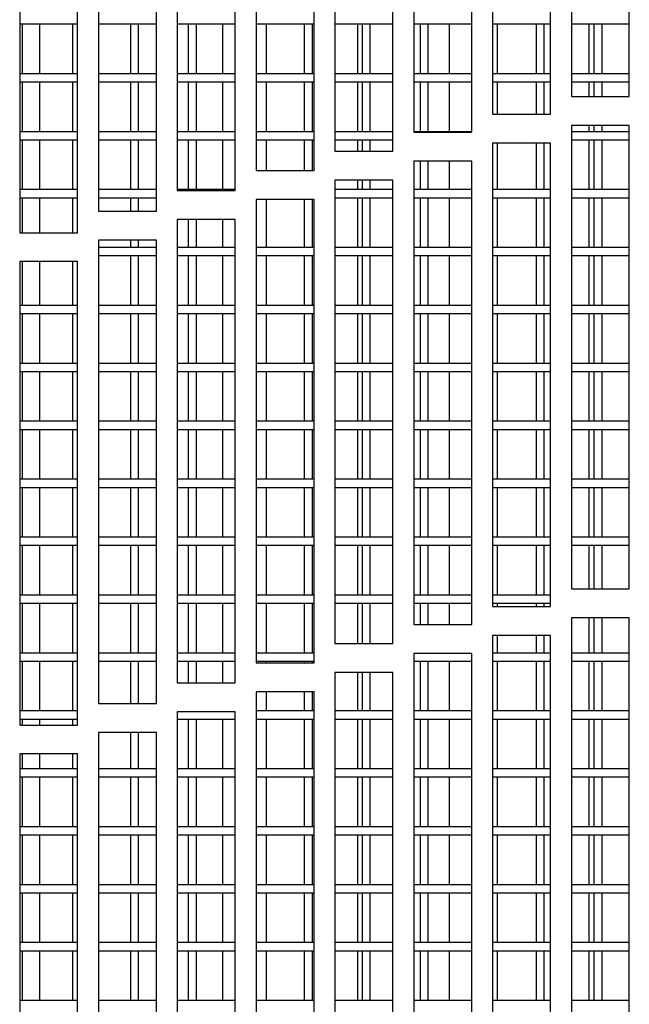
# Model space of a CAD drawing. Extents: x 10 to 130, y 5 to 85.
# Tile 14 of 51: x 15.61 to 18.24, y 30.14 to 34.39. Entities that reach past the tile are written whole.
import ezdxf

# ---------------------------------------------------------------- set-up
doc = ezdxf.new("R2010")
doc.units = 0
doc.layers.add('BODY', color=3, linetype='CONTINUOUS')

msp = doc.modelspace()

# ---------------------------------------------------------------- linework, layer by layer
at = {"layer": 'BODY', "linetype": 'CONTINUOUS'}
for p, q in [((17.9854, 36.0597), (17.9854, 34.0597)), ((18.2354, 34.0597), (18.2354, 36.0597)), ((17.6454, 35.9842), (17.6454, 33.9842)), ((17.8954, 33.9842), (17.8954, 35.9842)), ((17.3054, 35.9059), (17.3054, 33.9059)), ((17.5554, 33.9059), (17.5554, 35.9059)), ((16.9654, 35.8248), (16.9654, 33.8248)), ((17.2154, 33.8248), (17.2154, 35.8248)), ((16.6254, 35.7409), (16.6254, 33.7409)), ((16.8754, 33.7409), (16.8754, 35.7409)), ((16.2854, 35.6542), (16.2854, 33.6542)), ((16.5354, 33.6542), (16.5354, 35.6542)), ((15.9454, 35.5647), (15.9454, 33.5647)), ((16.1954, 33.5647), (16.1954, 35.5647)), ((15.6054, 35.4724), (15.6054, 33.4724)), ((15.8554, 33.4724), (15.8554, 35.4724)), ((15.6054, 34.3733), (15.8554, 34.3733)), ((15.6179, 34.1583), (15.6179, 34.3733)), ((15.6907, 34.3733), (15.6907, 34.1583)), ((15.8329, 34.3733), (15.8329, 34.1583)), ((15.9454, 34.3733), (16.1954, 34.3733)), ((16.0829, 34.3733), (16.0829, 34.1583)), ((16.1179, 34.1583), (16.1179, 34.3733)), ((16.2854, 34.3733), (16.5354, 34.3733)), ((16.3329, 34.3733), (16.3329, 34.1583)), ((16.3679, 34.1583), (16.3679, 34.3733)), ((16.4807, 34.3733), (16.4807, 34.1583)), ((16.6254, 34.3733), (16.8754, 34.3733)), ((16.6683, 34.3733), (16.6683, 34.1583)), ((16.8329, 34.3733), (16.8329, 34.1583)), ((16.8679, 34.1583), (16.8679, 34.3733)), ((16.9654, 34.3733), (17.2154, 34.3733)), ((17.0633, 34.3733), (17.0633, 34.1583)), ((17.0829, 34.3733), (17.0829, 34.1583)), ((17.1179, 34.1583), (17.1179, 34.3733)), ((17.3054, 34.3733), (17.5554, 34.3733)), ((17.3329, 34.3733), (17.3329, 34.1583)), ((17.3679, 34.1583), (17.3679, 34.3733)), ((17.4583, 34.3733), (17.4583, 34.1583)), ((17.6454, 34.3733), (17.8954, 34.3733)), ((17.6659, 34.3733), (17.6659, 34.1583)), ((17.8329, 34.3733), (17.8329, 34.1583)), ((17.8679, 34.1583), (17.8679, 34.3733)), ((17.9854, 34.3733), (18.2354, 34.3733)), ((18.0609, 34.3733), (18.0609, 34.1583)), ((18.0829, 34.3733), (18.0829, 34.1583)), ((18.1179, 34.1583), (18.1179, 34.3733)), ((15.8554, 34.1583), (15.6054, 34.1583)), ((16.1954, 34.1583), (15.9454, 34.1583)), ((16.5354, 34.1583), (16.2854, 34.1583)), ((16.8754, 34.1583), (16.6254, 34.1583)), ((17.2154, 34.1583), (16.9654, 34.1583)), ((17.5554, 34.1583), (17.3054, 34.1583)), ((17.8954, 34.1583), (17.6454, 34.1583)), ((18.2354, 34.1583), (17.9854, 34.1583)), ((15.6054, 34.1233), (15.8554, 34.1233)), ((15.6179, 33.9083), (15.6179, 34.1233)), ((15.6907, 34.1233), (15.6907, 33.9083)), ((15.8329, 34.1233), (15.8329, 33.9083)), ((15.9454, 34.1233), (16.1954, 34.1233)), ((16.0829, 34.1233), (16.0829, 33.9083)), ((16.1179, 33.9083), (16.1179, 34.1233)), ((16.2854, 34.1233), (16.5354, 34.1233)), ((16.3329, 34.1233), (16.3329, 33.9083)), ((16.3679, 33.9083), (16.3679, 34.1233)), ((16.4807, 34.1233), (16.4807, 33.9083)), ((16.6254, 34.1233), (16.8754, 34.1233)), ((16.6683, 34.1233), (16.6683, 33.9083)), ((16.8329, 34.1233), (16.8329, 33.9083)), ((16.8679, 33.9083), (16.8679, 34.1233)), ((16.9654, 34.1233), (17.2154, 34.1233)), ((17.0633, 34.1233), (17.0633, 33.9083)), ((17.0829, 34.1233), (17.0829, 33.9083)), ((17.1179, 33.9083), (17.1179, 34.1233)), ((17.3054, 34.1233), (17.5554, 34.1233)), ((17.3329, 34.1233), (17.3329, 33.9083)), ((17.3679, 33.9083), (17.3679, 34.1233)), ((17.4583, 34.1233), (17.4583, 33.9083)), ((17.6454, 34.1233), (17.8954, 34.1233)), ((17.6659, 34.1233), (17.6659, 33.9842)), ((17.8329, 34.1233), (17.8329, 33.9842)), ((17.8679, 33.9842), (17.8679, 34.1233)), ((17.9854, 34.1233), (18.2354, 34.1233)), ((18.0609, 34.1233), (18.0609, 34.0597)), ((18.0829, 34.1233), (18.0829, 34.0597)), ((18.1179, 34.0597), (18.1179, 34.1233)), ((17.9854, 34.0597), (18.2354, 34.0597)), ((17.6454, 33.9842), (17.8954, 33.9842)), ((17.9854, 33.9347), (17.9854, 31.9347)), ((18.2354, 33.9347), (17.9854, 33.9347)), ((18.0609, 33.9347), (18.0609, 33.9083)), ((18.0829, 33.9347), (18.0829, 33.9083)), ((18.1179, 33.9083), (18.1179, 33.9347)), ((18.2354, 31.9347), (18.2354, 33.9347)), ((15.8554, 33.9083), (15.6054, 33.9083)), ((15.6054, 33.8733), (15.8554, 33.8733)), ((15.6179, 33.6583), (15.6179, 33.8733)), ((15.6907, 33.8733), (15.6907, 33.6583)), ((15.8329, 33.8733), (15.8329, 33.6583)), ((16.1954, 33.9083), (15.9454, 33.9083)), ((15.9454, 33.8733), (16.1954, 33.8733)), ((16.0829, 33.8733), (16.0829, 33.6583)), ((16.1179, 33.6583), (16.1179, 33.8733)), ((16.5354, 33.9083), (16.2854, 33.9083)), ((16.2854, 33.8733), (16.5354, 33.8733)), ((16.3329, 33.8733), (16.3329, 33.6583)), ((16.3679, 33.6583), (16.3679, 33.8733)), ((16.4807, 33.8733), (16.4807, 33.6583)), ((16.8754, 33.9083), (16.6254, 33.9083)), ((16.6254, 33.8733), (16.8754, 33.8733)), ((16.6683, 33.8733), (16.6683, 33.7409)), ((16.8329, 33.8733), (16.8329, 33.7409)), ((16.8679, 33.7409), (16.8679, 33.8733)), ((17.2154, 33.9083), (16.9654, 33.9083)), ((16.9654, 33.8733), (17.2154, 33.8733)), ((17.0633, 33.8733), (17.0633, 33.8248)), ((17.0829, 33.8733), (17.0829, 33.8248)), ((17.1179, 33.8248), (17.1179, 33.8733)), ((17.5554, 33.9083), (17.3054, 33.9083)), ((17.3054, 33.9059), (17.5554, 33.9059)), ((18.2354, 33.9083), (17.9854, 33.9083)), ((17.9854, 33.8733), (18.2354, 33.8733)), ((18.0609, 33.8733), (18.0609, 33.6583)), ((18.0829, 33.8733), (18.0829, 33.6583)), ((18.1179, 33.6583), (18.1179, 33.8733)), ((17.6454, 33.8592), (17.6454, 31.8592)), ((17.8954, 33.8592), (17.6454, 33.8592)), ((17.6659, 33.8592), (17.6659, 33.6583)), ((17.8329, 33.8592), (17.8329, 33.6583)), ((17.8679, 33.6583), (17.8679, 33.8592)), ((17.8954, 31.8592), (17.8954, 33.8592)), ((16.9654, 33.8248), (17.2154, 33.8248)), ((17.3054, 33.7809), (17.3054, 31.7809)), ((17.5554, 33.7809), (17.3054, 33.7809)), ((17.3329, 33.7809), (17.3329, 33.6583)), ((17.3679, 33.6583), (17.3679, 33.7809)), ((17.4583, 33.7809), (17.4583, 33.6583)), ((17.5554, 31.7809), (17.5554, 33.7809)), ((16.6254, 33.7409), (16.8754, 33.7409)), ((15.8554, 33.6583), (15.6054, 33.6583)), ((16.1954, 33.6583), (15.9454, 33.6583)), ((16.5354, 33.6583), (16.2854, 33.6583)), ((16.9654, 33.6998), (16.9654, 31.6998)), ((17.2154, 33.6998), (16.9654, 33.6998)), ((17.2154, 33.6583), (16.9654, 33.6583)), ((17.0633, 33.6998), (17.0633, 33.6583)), ((17.0829, 33.6998), (17.0829, 33.6583)), ((17.1179, 33.6583), (17.1179, 33.6998)), ((17.2154, 31.6998), (17.2154, 33.6998)), ((17.5554, 33.6583), (17.3054, 33.6583)), ((17.8954, 33.6583), (17.6454, 33.6583)), ((18.2354, 33.6583), (17.9854, 33.6583)), ((15.6054, 33.6233), (15.8554, 33.6233)), ((15.6179, 33.4724), (15.6179, 33.6233)), ((15.6907, 33.6233), (15.6907, 33.4724)), ((15.8329, 33.6233), (15.8329, 33.4724)), ((15.9454, 33.6233), (16.1954, 33.6233)), ((16.0829, 33.6233), (16.0829, 33.5647)), ((16.1179, 33.5647), (16.1179, 33.6233)), ((16.2854, 33.6542), (16.5354, 33.6542)), ((16.6254, 33.6159), (16.6254, 31.6159)), ((16.8754, 33.6159), (16.6254, 33.6159)), ((16.6683, 33.6159), (16.6683, 33.4083)), ((16.8329, 33.6159), (16.8329, 33.4083)), ((16.8679, 33.4083), (16.8679, 33.6159)), ((16.8754, 31.6159), (16.8754, 33.6159)), ((16.9654, 33.6233), (17.2154, 33.6233)), ((17.0633, 33.6233), (17.0633, 33.4083)), ((17.0829, 33.6233), (17.0829, 33.4083)), ((17.1179, 33.4083), (17.1179, 33.6233)), ((17.3054, 33.6233), (17.5554, 33.6233)), ((17.3329, 33.6233), (17.3329, 33.4083)), ((17.3679, 33.4083), (17.3679, 33.6233)), ((17.4583, 33.6233), (17.4583, 33.4083)), ((17.6454, 33.6233), (17.8954, 33.6233)), ((17.6659, 33.6233), (17.6659, 33.4083)), ((17.8329, 33.6233), (17.8329, 33.4083)), ((17.8679, 33.4083), (17.8679, 33.6233)), ((17.9854, 33.6233), (18.2354, 33.6233)), ((18.0609, 33.6233), (18.0609, 33.4083)), ((18.0829, 33.6233), (18.0829, 33.4083)), ((18.1179, 33.4083), (18.1179, 33.6233)), ((15.9454, 33.5647), (16.1954, 33.5647)), ((16.2854, 33.5292), (16.2854, 31.5292)), ((16.5354, 33.5292), (16.2854, 33.5292)), ((16.3329, 33.5292), (16.3329, 33.4083)), ((16.3679, 33.4083), (16.3679, 33.5292)), ((16.4807, 33.5292), (16.4807, 33.4083)), ((16.5354, 31.5292), (16.5354, 33.5292)), ((15.6054, 33.4724), (15.8554, 33.4724)), ((15.9454, 33.4397), (15.9454, 31.4397)), ((16.1954, 33.4397), (15.9454, 33.4397)), ((16.1954, 33.4083), (15.9454, 33.4083)), ((16.0829, 33.4397), (16.0829, 33.4083)), ((16.1179, 33.4083), (16.1179, 33.4397)), ((16.1954, 31.4397), (16.1954, 33.4397)), ((16.5354, 33.4083), (16.2854, 33.4083)), ((16.8754, 33.4083), (16.6254, 33.4083)), ((17.2154, 33.4083), (16.9654, 33.4083)), ((17.5554, 33.4083), (17.3054, 33.4083)), ((17.8954, 33.4083), (17.6454, 33.4083)), ((18.2354, 33.4083), (17.9854, 33.4083)), ((15.9454, 33.3733), (16.1954, 33.3733)), ((16.0829, 33.3733), (16.0829, 33.1583)), ((16.1179, 33.1583), (16.1179, 33.3733)), ((16.2854, 33.3733), (16.5354, 33.3733)), ((16.3329, 33.3733), (16.3329, 33.1583)), ((16.3679, 33.1583), (16.3679, 33.3733)), ((16.4807, 33.3733), (16.4807, 33.1583)), ((16.6254, 33.3733), (16.8754, 33.3733)), ((16.6683, 33.3733), (16.6683, 33.1583)), ((16.8329, 33.3733), (16.8329, 33.1583)), ((16.8679, 33.1583), (16.8679, 33.3733)), ((16.9654, 33.3733), (17.2154, 33.3733)), ((17.0633, 33.3733), (17.0633, 33.1583)), ((17.0829, 33.3733), (17.0829, 33.1583)), ((17.1179, 33.1583), (17.1179, 33.3733)), ((17.3054, 33.3733), (17.5554, 33.3733)), ((17.3329, 33.3733), (17.3329, 33.1583)), ((17.3679, 33.1583), (17.3679, 33.3733)), ((17.4583, 33.3733), (17.4583, 33.1583)), ((17.6454, 33.3733), (17.8954, 33.3733)), ((17.6659, 33.3733), (17.6659, 33.1583)), ((17.8329, 33.3733), (17.8329, 33.1583)), ((17.8679, 33.1583), (17.8679, 33.3733)), ((17.9854, 33.3733), (18.2354, 33.3733)), ((18.0609, 33.3733), (18.0609, 33.1583)), ((18.0829, 33.3733), (18.0829, 33.1583)), ((18.1179, 33.1583), (18.1179, 33.3733)), ((15.6054, 33.3474), (15.6054, 31.3474)), ((15.8554, 33.3474), (15.6054, 33.3474)), ((15.6179, 33.1583), (15.6179, 33.3474)), ((15.6907, 33.3474), (15.6907, 33.1583)), ((15.8329, 33.3474), (15.8329, 33.1583)), ((15.8554, 31.3474), (15.8554, 33.3474)), ((15.8554, 33.1583), (15.6054, 33.1583)), ((16.1954, 33.1583), (15.9454, 33.1583)), ((16.5354, 33.1583), (16.2854, 33.1583)), ((16.8754, 33.1583), (16.6254, 33.1583)), ((17.2154, 33.1583), (16.9654, 33.1583)), ((17.5554, 33.1583), (17.3054, 33.1583)), ((17.8954, 33.1583), (17.6454, 33.1583)), ((18.2354, 33.1583), (17.9854, 33.1583)), ((15.6054, 33.1233), (15.8554, 33.1233)), ((15.6179, 32.9083), (15.6179, 33.1233)), ((15.6907, 33.1233), (15.6907, 32.9083)), ((15.8329, 33.1233), (15.8329, 32.9083)), ((15.9454, 33.1233), (16.1954, 33.1233)), ((16.0829, 33.1233), (16.0829, 32.9083)), ((16.1179, 32.9083), (16.1179, 33.1233)), ((16.2854, 33.1233), (16.5354, 33.1233)), ((16.3329, 33.1233), (16.3329, 32.9083)), ((16.3679, 32.9083), (16.3679, 33.1233)), ((16.4807, 33.1233), (16.4807, 32.9083)), ((16.6254, 33.1233), (16.8754, 33.1233)), ((16.6683, 33.1233), (16.6683, 32.9083)), ((16.8329, 33.1233), (16.8329, 32.9083)), ((16.8679, 32.9083), (16.8679, 33.1233)), ((16.9654, 33.1233), (17.2154, 33.1233)), ((17.0633, 33.1233), (17.0633, 32.9083)), ((17.0829, 33.1233), (17.0829, 32.9083)), ((17.1179, 32.9083), (17.1179, 33.1233)), ((17.3054, 33.1233), (17.5554, 33.1233)), ((17.3329, 33.1233), (17.3329, 32.9083)), ((17.3679, 32.9083), (17.3679, 33.1233)), ((17.4583, 33.1233), (17.4583, 32.9083)), ((17.6454, 33.1233), (17.8954, 33.1233)), ((17.6659, 33.1233), (17.6659, 32.9083)), ((17.8329, 33.1233), (17.8329, 32.9083)), ((17.8679, 32.9083), (17.8679, 33.1233)), ((17.9854, 33.1233), (18.2354, 33.1233)), ((18.0609, 33.1233), (18.0609, 32.9083)), ((18.0829, 33.1233), (18.0829, 32.9083)), ((18.1179, 32.9083), (18.1179, 33.1233)), ((15.8554, 32.9083), (15.6054, 32.9083)), ((16.1954, 32.9083), (15.9454, 32.9083)), ((16.5354, 32.9083), (16.2854, 32.9083)), ((16.8754, 32.9083), (16.6254, 32.9083)), ((17.2154, 32.9083), (16.9654, 32.9083)), ((17.5554, 32.9083), (17.3054, 32.9083)), ((17.8954, 32.9083), (17.6454, 32.9083)), ((18.2354, 32.9083), (17.9854, 32.9083)), ((15.6054, 32.8733), (15.8554, 32.8733)), ((15.6179, 32.6583), (15.6179, 32.8733)), ((15.6907, 32.8733), (15.6907, 32.6583)), ((15.8329, 32.8733), (15.8329, 32.6583)), ((15.9454, 32.8733), (16.1954, 32.8733)), ((16.0829, 32.8733), (16.0829, 32.6583)), ((16.1179, 32.6583), (16.1179, 32.8733)), ((16.2854, 32.8733), (16.5354, 32.8733)), ((16.3329, 32.8733), (16.3329, 32.6583)), ((16.3679, 32.6583), (16.3679, 32.8733)), ((16.4807, 32.8733), (16.4807, 32.6583)), ((16.6254, 32.8733), (16.8754, 32.8733)), ((16.6683, 32.8733), (16.6683, 32.6583)), ((16.8329, 32.8733), (16.8329, 32.6583)), ((16.8679, 32.6583), (16.8679, 32.8733)), ((16.9654, 32.8733), (17.2154, 32.8733)), ((17.0633, 32.8733), (17.0633, 32.6583)), ((17.0829, 32.8733), (17.0829, 32.6583)), ((17.1179, 32.6583), (17.1179, 32.8733)), ((17.3054, 32.8733), (17.5554, 32.8733)), ((17.3329, 32.8733), (17.3329, 32.6583)), ((17.3679, 32.6583), (17.3679, 32.8733)), ((17.4583, 32.8733), (17.4583, 32.6583)), ((17.6454, 32.8733), (17.8954, 32.8733)), ((17.6659, 32.8733), (17.6659, 32.6583)), ((17.8329, 32.8733), (17.8329, 32.6583)), ((17.8679, 32.6583), (17.8679, 32.8733)), ((17.9854, 32.8733), (18.2354, 32.8733)), ((18.0609, 32.8733), (18.0609, 32.6583)), ((18.0829, 32.8733), (18.0829, 32.6583)), ((18.1179, 32.6583), (18.1179, 32.8733)), ((15.8554, 32.6583), (15.6054, 32.6583)), ((16.1954, 32.6583), (15.9454, 32.6583)), ((16.5354, 32.6583), (16.2854, 32.6583)), ((16.8754, 32.6583), (16.6254, 32.6583)), ((17.2154, 32.6583), (16.9654, 32.6583)), ((17.5554, 32.6583), (17.3054, 32.6583)), ((17.8954, 32.6583), (17.6454, 32.6583)), ((18.2354, 32.6583), (17.9854, 32.6583)), ((15.6054, 32.6233), (15.8554, 32.6233)), ((15.6179, 32.4083), (15.6179, 32.6233)), ((15.6907, 32.6233), (15.6907, 32.4083)), ((15.8329, 32.6233), (15.8329, 32.4083)), ((15.9454, 32.6233), (16.1954, 32.6233)), ((16.0829, 32.6233), (16.0829, 32.4083)), ((16.1179, 32.4083), (16.1179, 32.6233)), ((16.2854, 32.6233), (16.5354, 32.6233)), ((16.3329, 32.6233), (16.3329, 32.4083)), ((16.3679, 32.4083), (16.3679, 32.6233)), ((16.4807, 32.6233), (16.4807, 32.4083)), ((16.6254, 32.6233), (16.8754, 32.6233)), ((16.6683, 32.6233), (16.6683, 32.4083)), ((16.8329, 32.6233), (16.8329, 32.4083)), ((16.8679, 32.4083), (16.8679, 32.6233)), ((16.9654, 32.6233), (17.2154, 32.6233)), ((17.0633, 32.6233), (17.0633, 32.4083)), ((17.0829, 32.6233), (17.0829, 32.4083)), ((17.1179, 32.4083), (17.1179, 32.6233)), ((17.3054, 32.6233), (17.5554, 32.6233)), ((17.3329, 32.6233), (17.3329, 32.4083)), ((17.3679, 32.4083), (17.3679, 32.6233)), ((17.4583, 32.6233), (17.4583, 32.4083)), ((17.6454, 32.6233), (17.8954, 32.6233)), ((17.6659, 32.6233), (17.6659, 32.4083)), ((17.8329, 32.6233), (17.8329, 32.4083)), ((17.8679, 32.4083), (17.8679, 32.6233)), ((17.9854, 32.6233), (18.2354, 32.6233)), ((18.0609, 32.6233), (18.0609, 32.4083)), ((18.0829, 32.6233), (18.0829, 32.4083)), ((18.1179, 32.4083), (18.1179, 32.6233)), ((15.8554, 32.4083), (15.6054, 32.4083)), ((16.1954, 32.4083), (15.9454, 32.4083)), ((16.5354, 32.4083), (16.2854, 32.4083)), ((16.8754, 32.4083), (16.6254, 32.4083)), ((17.2154, 32.4083), (16.9654, 32.4083)), ((17.5554, 32.4083), (17.3054, 32.4083)), ((17.8954, 32.4083), (17.6454, 32.4083)), ((18.2354, 32.4083), (17.9854, 32.4083)), ((15.6054, 32.3733), (15.8554, 32.3733)), ((15.6179, 32.1583), (15.6179, 32.3733)), ((15.6907, 32.3733), (15.6907, 32.1583)), ((15.8329, 32.3733), (15.8329, 32.1583)), ((15.9454, 32.3733), (16.1954, 32.3733)), ((16.0829, 32.3733), (16.0829, 32.1583)), ((16.1179, 32.1583), (16.1179, 32.3733)), ((16.2854, 32.3733), (16.5354, 32.3733)), ((16.3329, 32.3733), (16.3329, 32.1583)), ((16.3679, 32.1583), (16.3679, 32.3733)), ((16.4807, 32.3733), (16.4807, 32.1583)), ((16.6254, 32.3733), (16.8754, 32.3733)), ((16.6683, 32.3733), (16.6683, 32.1583)), ((16.8329, 32.3733), (16.8329, 32.1583)), ((16.8679, 32.1583), (16.8679, 32.3733)), ((16.9654, 32.3733), (17.2154, 32.3733)), ((17.0633, 32.3733), (17.0633, 32.1583)), ((17.0829, 32.3733), (17.0829, 32.1583)), ((17.1179, 32.1583), (17.1179, 32.3733)), ((17.3054, 32.3733), (17.5554, 32.3733)), ((17.3329, 32.3733), (17.3329, 32.1583)), ((17.3679, 32.1583), (17.3679, 32.3733)), ((17.4583, 32.3733), (17.4583, 32.1583)), ((17.6454, 32.3733), (17.8954, 32.3733)), ((17.6659, 32.3733), (17.6659, 32.1583)), ((17.8329, 32.3733), (17.8329, 32.1583)), ((17.8679, 32.1583), (17.8679, 32.3733)), ((17.9854, 32.3733), (18.2354, 32.3733)), ((18.0609, 32.3733), (18.0609, 32.1583)), ((18.0829, 32.3733), (18.0829, 32.1583)), ((18.1179, 32.1583), (18.1179, 32.3733)), ((15.8554, 32.1583), (15.6054, 32.1583)), ((16.1954, 32.1583), (15.9454, 32.1583)), ((16.5354, 32.1583), (16.2854, 32.1583)), ((16.8754, 32.1583), (16.6254, 32.1583)), ((17.2154, 32.1583), (16.9654, 32.1583)), ((17.5554, 32.1583), (17.3054, 32.1583)), ((17.8954, 32.1583), (17.6454, 32.1583)), ((18.2354, 32.1583), (17.9854, 32.1583)), ((15.6054, 32.1233), (15.8554, 32.1233)), ((15.6179, 31.9083), (15.6179, 32.1233)), ((15.6907, 32.1233), (15.6907, 31.9083)), ((15.8329, 32.1233), (15.8329, 31.9083)), ((15.9454, 32.1233), (16.1954, 32.1233)), ((16.0829, 32.1233), (16.0829, 31.9083)), ((16.1179, 31.9083), (16.1179, 32.1233)), ((16.2854, 32.1233), (16.5354, 32.1233)), ((16.3329, 32.1233), (16.3329, 31.9083)), ((16.3679, 31.9083), (16.3679, 32.1233)), ((16.4807, 32.1233), (16.4807, 31.9083)), ((16.6254, 32.1233), (16.8754, 32.1233)), ((16.6683, 32.1233), (16.6683, 31.9083)), ((16.8329, 32.1233), (16.8329, 31.9083)), ((16.8679, 31.9083), (16.8679, 32.1233)), ((16.9654, 32.1233), (17.2154, 32.1233)), ((17.0633, 32.1233), (17.0633, 31.9083)), ((17.0829, 32.1233), (17.0829, 31.9083)), ((17.1179, 31.9083), (17.1179, 32.1233)), ((17.3054, 32.1233), (17.5554, 32.1233)), ((17.3329, 32.1233), (17.3329, 31.9083)), ((17.3679, 31.9083), (17.3679, 32.1233)), ((17.4583, 32.1233), (17.4583, 31.9083)), ((17.6454, 32.1233), (17.8954, 32.1233)), ((17.6659, 32.1233), (17.6659, 31.9083)), ((17.8329, 32.1233), (17.8329, 31.9083)), ((17.8679, 31.9083), (17.8679, 32.1233)), ((17.9854, 32.1233), (18.2354, 32.1233)), ((18.0609, 32.1233), (18.0609, 31.9347)), ((18.0829, 32.1233), (18.0829, 31.9347)), ((18.1179, 31.9347), (18.1179, 32.1233)), ((17.9854, 31.9347), (18.2354, 31.9347)), ((15.8554, 31.9083), (15.6054, 31.9083)), ((16.1954, 31.9083), (15.9454, 31.9083)), ((16.5354, 31.9083), (16.2854, 31.9083)), ((16.8754, 31.9083), (16.6254, 31.9083)), ((17.2154, 31.9083), (16.9654, 31.9083)), ((17.5554, 31.9083), (17.3054, 31.9083)), ((17.8954, 31.9083), (17.6454, 31.9083)), ((15.6054, 31.8733), (15.8554, 31.8733)), ((15.6179, 31.6583), (15.6179, 31.8733)), ((15.6907, 31.8733), (15.6907, 31.6583)), ((15.8329, 31.8733), (15.8329, 31.6583)), ((15.9454, 31.8733), (16.1954, 31.8733)), ((16.0829, 31.8733), (16.0829, 31.6583)), ((16.1179, 31.6583), (16.1179, 31.8733)), ((16.2854, 31.8733), (16.5354, 31.8733)), ((16.3329, 31.8733), (16.3329, 31.6583)), ((16.3679, 31.6583), (16.3679, 31.8733)), ((16.4807, 31.8733), (16.4807, 31.6583)), ((16.6254, 31.8733), (16.8754, 31.8733)), ((16.6683, 31.8733), (16.6683, 31.6583)), ((16.8329, 31.8733), (16.8329, 31.6583)), ((16.8679, 31.6583), (16.8679, 31.8733)), ((16.9654, 31.8733), (17.2154, 31.8733)), ((17.0633, 31.8733), (17.0633, 31.6998)), ((17.0829, 31.8733), (17.0829, 31.6998)), ((17.1179, 31.6998), (17.1179, 31.8733)), ((17.3054, 31.8733), (17.5554, 31.8733)), ((17.3329, 31.8733), (17.3329, 31.7809)), ((17.3679, 31.7809), (17.3679, 31.8733)), ((17.4583, 31.8733), (17.4583, 31.7809)), ((17.6454, 31.8733), (17.8954, 31.8733)), ((17.6454, 31.8592), (17.8954, 31.8592)), ((17.6659, 31.8733), (17.6659, 31.8592)), ((17.8329, 31.8733), (17.8329, 31.8592)), ((17.8679, 31.8592), (17.8679, 31.8733)), ((18.2354, 31.8097), (17.9854, 31.8097)), ((17.9854, 31.8097), (17.9854, 29.8097)), ((18.0609, 31.8097), (18.0609, 31.6583)), ((18.0829, 31.8097), (18.0829, 31.6583)), ((18.1179, 31.6583), (18.1179, 31.8097)), ((18.2354, 29.8097), (18.2354, 31.8097)), ((17.3054, 31.7809), (17.5554, 31.7809)), ((17.8954, 31.7342), (17.6454, 31.7342)), ((17.6454, 31.7342), (17.6454, 29.7342)), ((17.6659, 31.7342), (17.6659, 31.6583)), ((17.8329, 31.7342), (17.8329, 31.6583)), ((17.8679, 31.6583), (17.8679, 31.7342)), ((17.8954, 29.7342), (17.8954, 31.7342)), ((16.9654, 31.6998), (17.2154, 31.6998)), ((15.8554, 31.6583), (15.6054, 31.6583)), ((15.6054, 31.6233), (15.8554, 31.6233)), ((15.6179, 31.4083), (15.6179, 31.6233)), ((15.6907, 31.6233), (15.6907, 31.4083)), ((15.8329, 31.6233), (15.8329, 31.4083)), ((16.1954, 31.6583), (15.9454, 31.6583)), ((15.9454, 31.6233), (16.1954, 31.6233)), ((16.0829, 31.6233), (16.0829, 31.4397)), ((16.1179, 31.4397), (16.1179, 31.6233)), ((16.5354, 31.6583), (16.2854, 31.6583)), ((16.2854, 31.6233), (16.5354, 31.6233)), ((16.3329, 31.6233), (16.3329, 31.5292)), ((16.3679, 31.5292), (16.3679, 31.6233)), ((16.4807, 31.6233), (16.4807, 31.5292)), ((16.8754, 31.6583), (16.6254, 31.6583)), ((16.6254, 31.6233), (16.8754, 31.6233)), ((16.6683, 31.6233), (16.6683, 31.6159)), ((16.8329, 31.6233), (16.8329, 31.6159)), ((16.8679, 31.6159), (16.8679, 31.6233)), ((17.5554, 31.6559), (17.3054, 31.6559)), ((17.3054, 31.6559), (17.3054, 29.6559)), ((17.3054, 31.6233), (17.5554, 31.6233)), ((17.3329, 31.6233), (17.3329, 31.4083)), ((17.3679, 31.4083), (17.3679, 31.6233)), ((17.4583, 31.6233), (17.4583, 31.4083)), ((17.5554, 29.6559), (17.5554, 31.6559)), ((17.8954, 31.6583), (17.6454, 31.6583)), ((17.6454, 31.6233), (17.8954, 31.6233)), ((17.6659, 31.6233), (17.6659, 31.4083)), ((17.8329, 31.6233), (17.8329, 31.4083)), ((17.8679, 31.4083), (17.8679, 31.6233)), ((18.2354, 31.6583), (17.9854, 31.6583)), ((17.9854, 31.6233), (18.2354, 31.6233)), ((18.0609, 31.6233), (18.0609, 31.4083)), ((18.0829, 31.6233), (18.0829, 31.4083)), ((18.1179, 31.4083), (18.1179, 31.6233)), ((16.6254, 31.6159), (16.8754, 31.6159)), ((17.2154, 31.5748), (16.9654, 31.5748)), ((16.9654, 31.5748), (16.9654, 29.5748)), ((17.0633, 31.5748), (17.0633, 31.4083)), ((17.0829, 31.5748), (17.0829, 31.4083)), ((17.1179, 31.4083), (17.1179, 31.5748)), ((17.2154, 29.5748), (17.2154, 31.5748)), ((16.2854, 31.5292), (16.5354, 31.5292)), ((16.8754, 31.4909), (16.6254, 31.4909)), ((16.6254, 31.4909), (16.6254, 29.4909)), ((16.6683, 31.4909), (16.6683, 31.4083)), ((16.8329, 31.4909), (16.8329, 31.4083)), ((16.8679, 31.4083), (16.8679, 31.4909)), ((16.8754, 29.4909), (16.8754, 31.4909)), ((15.8554, 31.4083), (15.6054, 31.4083)), ((15.9454, 31.4397), (16.1954, 31.4397)), ((16.8754, 31.4083), (16.6254, 31.4083)), ((17.2154, 31.4083), (16.9654, 31.4083)), ((17.5554, 31.4083), (17.3054, 31.4083)), ((17.8954, 31.4083), (17.6454, 31.4083)), ((18.2354, 31.4083), (17.9854, 31.4083)), ((15.6054, 31.3733), (15.8554, 31.3733)), ((15.6179, 31.3474), (15.6179, 31.3733)), ((15.6907, 31.3733), (15.6907, 31.3474)), ((15.8329, 31.3733), (15.8329, 31.3474)), ((16.5354, 31.4042), (16.2854, 31.4042)), ((16.2854, 31.4042), (16.2854, 29.4042)), ((16.2854, 31.3733), (16.5354, 31.3733)), ((16.3329, 31.3733), (16.3329, 31.1583)), ((16.3679, 31.1583), (16.3679, 31.3733)), ((16.4807, 31.3733), (16.4807, 31.1583)), ((16.5354, 29.4042), (16.5354, 31.4042)), ((16.6254, 31.3733), (16.8754, 31.3733)), ((16.6683, 31.3733), (16.6683, 31.1583)), ((16.8329, 31.3733), (16.8329, 31.1583)), ((16.8679, 31.1583), (16.8679, 31.3733)), ((16.9654, 31.3733), (17.2154, 31.3733)), ((17.0633, 31.3733), (17.0633, 31.1583)), ((17.0829, 31.3733), (17.0829, 31.1583)), ((17.1179, 31.1583), (17.1179, 31.3733)), ((17.3054, 31.3733), (17.5554, 31.3733)), ((17.3329, 31.3733), (17.3329, 31.1583)), ((17.3679, 31.1583), (17.3679, 31.3733)), ((17.4583, 31.3733), (17.4583, 31.1583)), ((17.6454, 31.3733), (17.8954, 31.3733)), ((17.6659, 31.3733), (17.6659, 31.1583)), ((17.8329, 31.3733), (17.8329, 31.1583)), ((17.8679, 31.1583), (17.8679, 31.3733)), ((17.9854, 31.3733), (18.2354, 31.3733)), ((18.0609, 31.3733), (18.0609, 31.1583)), ((18.0829, 31.3733), (18.0829, 31.1583)), ((18.1179, 31.1583), (18.1179, 31.3733)), ((15.6054, 31.3474), (15.8554, 31.3474)), ((16.1954, 31.3147), (15.9454, 31.3147)), ((15.9454, 31.3147), (15.9454, 29.3147)), ((16.0829, 31.3147), (16.0829, 31.1583)), ((16.1179, 31.1583), (16.1179, 31.3147)), ((16.1954, 29.3147), (16.1954, 31.3147)), ((15.8554, 31.2224), (15.6054, 31.2224)), ((15.6054, 31.2224), (15.6054, 29.2224)), ((15.6179, 31.1583), (15.6179, 31.2224)), ((15.6907, 31.2224), (15.6907, 31.1583)), ((15.8329, 31.2224), (15.8329, 31.1583)), ((15.8554, 29.2224), (15.8554, 31.2224)), ((15.8554, 31.1583), (15.6054, 31.1583)), ((16.1954, 31.1583), (15.9454, 31.1583)), ((16.5354, 31.1583), (16.2854, 31.1583)), ((16.8754, 31.1583), (16.6254, 31.1583)), ((17.2154, 31.1583), (16.9654, 31.1583)), ((17.5554, 31.1583), (17.3054, 31.1583)), ((17.8954, 31.1583), (17.6454, 31.1583)), ((18.2354, 31.1583), (17.9854, 31.1583)), ((15.6054, 31.1233), (15.8554, 31.1233)), ((15.6179, 30.9083), (15.6179, 31.1233)), ((15.6907, 31.1233), (15.6907, 30.9083)), ((15.8329, 31.1233), (15.8329, 30.9083)), ((15.9454, 31.1233), (16.1954, 31.1233)), ((16.0829, 31.1233), (16.0829, 30.9083)), ((16.1179, 30.9083), (16.1179, 31.1233)), ((16.2854, 31.1233), (16.5354, 31.1233)), ((16.3329, 31.1233), (16.3329, 30.9083)), ((16.3679, 30.9083), (16.3679, 31.1233)), ((16.4807, 31.1233), (16.4807, 30.9083)), ((16.6254, 31.1233), (16.8754, 31.1233)), ((16.6683, 31.1233), (16.6683, 30.9083)), ((16.8329, 31.1233), (16.8329, 30.9083)), ((16.8679, 30.9083), (16.8679, 31.1233)), ((16.9654, 31.1233), (17.2154, 31.1233)), ((17.0633, 31.1233), (17.0633, 30.9083)), ((17.0829, 31.1233), (17.0829, 30.9083)), ((17.1179, 30.9083), (17.1179, 31.1233)), ((17.3054, 31.1233), (17.5554, 31.1233)), ((17.3329, 31.1233), (17.3329, 30.9083)), ((17.3679, 30.9083), (17.3679, 31.1233)), ((17.4583, 31.1233), (17.4583, 30.9083)), ((17.6454, 31.1233), (17.8954, 31.1233)), ((17.6659, 31.1233), (17.6659, 30.9083)), ((17.8329, 31.1233), (17.8329, 30.9083)), ((17.8679, 30.9083), (17.8679, 31.1233)), ((17.9854, 31.1233), (18.2354, 31.1233)), ((18.0609, 31.1233), (18.0609, 30.9083)), ((18.0829, 31.1233), (18.0829, 30.9083)), ((18.1179, 30.9083), (18.1179, 31.1233)), ((15.8554, 30.9083), (15.6054, 30.9083)), ((16.1954, 30.9083), (15.9454, 30.9083)), ((16.5354, 30.9083), (16.2854, 30.9083)), ((16.8754, 30.9083), (16.6254, 30.9083)), ((17.2154, 30.9083), (16.9654, 30.9083)), ((17.5554, 30.9083), (17.3054, 30.9083)), ((17.8954, 30.9083), (17.6454, 30.9083)), ((18.2354, 30.9083), (17.9854, 30.9083)), ((15.6054, 30.8733), (15.8554, 30.8733)), ((15.6179, 30.6583), (15.6179, 30.8733)), ((15.6907, 30.8733), (15.6907, 30.6583)), ((15.8329, 30.8733), (15.8329, 30.6583)), ((15.9454, 30.8733), (16.1954, 30.8733)), ((16.0829, 30.8733), (16.0829, 30.6583)), ((16.1179, 30.6583), (16.1179, 30.8733)), ((16.2854, 30.8733), (16.5354, 30.8733)), ((16.3329, 30.8733), (16.3329, 30.6583)), ((16.3679, 30.6583), (16.3679, 30.8733)), ((16.4807, 30.8733), (16.4807, 30.6583)), ((16.6254, 30.8733), (16.8754, 30.8733)), ((16.6683, 30.8733), (16.6683, 30.6583)), ((16.8329, 30.8733), (16.8329, 30.6583)), ((16.8679, 30.6583), (16.8679, 30.8733)), ((16.9654, 30.8733), (17.2154, 30.8733)), ((17.0633, 30.8733), (17.0633, 30.6583)), ((17.0829, 30.8733), (17.0829, 30.6583)), ((17.1179, 30.6583), (17.1179, 30.8733)), ((17.3054, 30.8733), (17.5554, 30.8733)), ((17.3329, 30.8733), (17.3329, 30.6583)), ((17.3679, 30.6583), (17.3679, 30.8733)), ((17.4583, 30.8733), (17.4583, 30.6583)), ((17.6454, 30.8733), (17.8954, 30.8733)), ((17.6659, 30.8733), (17.6659, 30.6583)), ((17.8329, 30.8733), (17.8329, 30.6583)), ((17.8679, 30.6583), (17.8679, 30.8733)), ((17.9854, 30.8733), (18.2354, 30.8733)), ((18.0609, 30.8733), (18.0609, 30.6583)), ((18.0829, 30.8733), (18.0829, 30.6583)), ((18.1179, 30.6583), (18.1179, 30.8733)), ((15.8554, 30.6583), (15.6054, 30.6583)), ((16.1954, 30.6583), (15.9454, 30.6583)), ((16.5354, 30.6583), (16.2854, 30.6583)), ((16.8754, 30.6583), (16.6254, 30.6583)), ((17.2154, 30.6583), (16.9654, 30.6583)), ((17.5554, 30.6583), (17.3054, 30.6583)), ((17.8954, 30.6583), (17.6454, 30.6583)), ((18.2354, 30.6583), (17.9854, 30.6583)), ((15.6054, 30.6233), (15.8554, 30.6233)), ((15.6179, 30.4083), (15.6179, 30.6233)), ((15.6907, 30.6233), (15.6907, 30.4083)), ((15.8329, 30.6233), (15.8329, 30.4083)), ((15.9454, 30.6233), (16.1954, 30.6233)), ((16.0829, 30.6233), (16.0829, 30.4083)), ((16.1179, 30.4083), (16.1179, 30.6233)), ((16.2854, 30.6233), (16.5354, 30.6233)), ((16.3329, 30.6233), (16.3329, 30.4083)), ((16.3679, 30.4083), (16.3679, 30.6233)), ((16.4807, 30.6233), (16.4807, 30.4083)), ((16.6254, 30.6233), (16.8754, 30.6233)), ((16.6683, 30.6233), (16.6683, 30.4083)), ((16.8329, 30.6233), (16.8329, 30.4083)), ((16.8679, 30.4083), (16.8679, 30.6233)), ((16.9654, 30.6233), (17.2154, 30.6233)), ((17.0633, 30.6233), (17.0633, 30.4083)), ((17.0829, 30.6233), (17.0829, 30.4083)), ((17.1179, 30.4083), (17.1179, 30.6233)), ((17.3054, 30.6233), (17.5554, 30.6233)), ((17.3329, 30.6233), (17.3329, 30.4083)), ((17.3679, 30.4083), (17.3679, 30.6233)), ((17.4583, 30.6233), (17.4583, 30.4083)), ((17.6454, 30.6233), (17.8954, 30.6233)), ((17.6659, 30.6233), (17.6659, 30.4083)), ((17.8329, 30.6233), (17.8329, 30.4083)), ((17.8679, 30.4083), (17.8679, 30.6233)), ((17.9854, 30.6233), (18.2354, 30.6233)), ((18.0609, 30.6233), (18.0609, 30.4083)), ((18.0829, 30.6233), (18.0829, 30.4083)), ((18.1179, 30.4083), (18.1179, 30.6233)), ((15.8554, 30.4083), (15.6054, 30.4083)), ((16.1954, 30.4083), (15.9454, 30.4083)), ((16.5354, 30.4083), (16.2854, 30.4083)), ((16.8754, 30.4083), (16.6254, 30.4083)), ((17.2154, 30.4083), (16.9654, 30.4083)), ((17.5554, 30.4083), (17.3054, 30.4083)), ((17.8954, 30.4083), (17.6454, 30.4083)), ((18.2354, 30.4083), (17.9854, 30.4083)), ((15.6054, 30.3733), (15.8554, 30.3733)), ((15.6179, 30.1583), (15.6179, 30.3733)), ((15.6907, 30.3733), (15.6907, 30.1583)), ((15.8329, 30.3733), (15.8329, 30.1583)), ((15.9454, 30.3733), (16.1954, 30.3733)), ((16.0829, 30.3733), (16.0829, 30.1583)), ((16.1179, 30.1583), (16.1179, 30.3733)), ((16.2854, 30.3733), (16.5354, 30.3733)), ((16.3329, 30.3733), (16.3329, 30.1583)), ((16.3679, 30.1583), (16.3679, 30.3733)), ((16.4807, 30.3733), (16.4807, 30.1583)), ((16.6254, 30.3733), (16.8754, 30.3733)), ((16.6683, 30.3733), (16.6683, 30.1583)), ((16.8329, 30.3733), (16.8329, 30.1583)), ((16.8679, 30.1583), (16.8679, 30.3733)), ((16.9654, 30.3733), (17.2154, 30.3733)), ((17.0633, 30.3733), (17.0633, 30.1583)), ((17.0829, 30.3733), (17.0829, 30.1583)), ((17.1179, 30.1583), (17.1179, 30.3733)), ((17.3054, 30.3733), (17.5554, 30.3733)), ((17.3329, 30.3733), (17.3329, 30.1583)), ((17.3679, 30.1583), (17.3679, 30.3733)), ((17.4583, 30.3733), (17.4583, 30.1583)), ((17.6454, 30.3733), (17.8954, 30.3733)), ((17.6659, 30.3733), (17.6659, 30.1583)), ((17.8329, 30.3733), (17.8329, 30.1583)), ((17.8679, 30.1583), (17.8679, 30.3733)), ((17.9854, 30.3733), (18.2354, 30.3733)), ((18.0609, 30.3733), (18.0609, 30.1583)), ((18.0829, 30.3733), (18.0829, 30.1583)), ((18.1179, 30.1583), (18.1179, 30.3733)), ((15.8554, 30.1583), (15.6054, 30.1583)), ((16.1954, 30.1583), (15.9454, 30.1583)), ((16.5354, 30.1583), (16.2854, 30.1583)), ((16.8754, 30.1583), (16.6254, 30.1583)), ((17.2154, 30.1583), (16.9654, 30.1583)), ((17.5554, 30.1583), (17.3054, 30.1583)), ((17.8954, 30.1583), (17.6454, 30.1583)), ((18.2354, 30.1583), (17.9854, 30.1583))]:
    msp.add_line(p, q, dxfattribs=at)

doc.saveas('drawing.dxf')
